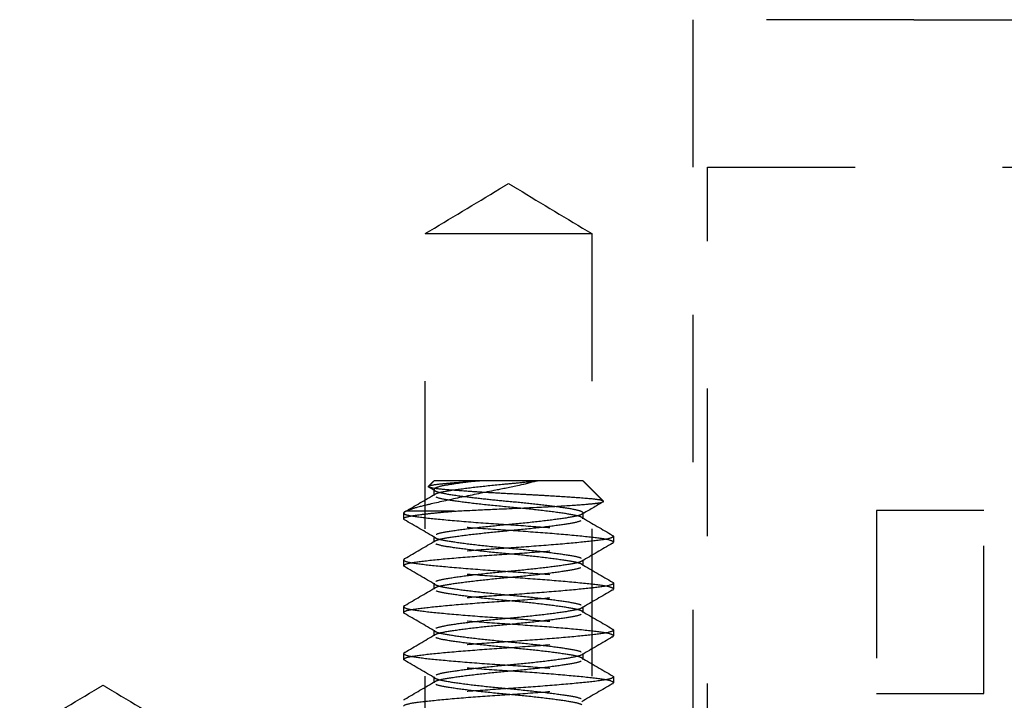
# Model space of a CAD drawing. Header units: millimetres. Extents: x -792 to 4548, y -647 to 5705.
# Tile 33 of 54: x 1877 to 1890, y -611 to -602. Entities that reach past the tile are written whole.
import ezdxf

# ---------------------------------------------------------------- set-up
doc = ezdxf.new("R2010")
doc.units = ezdxf.units.MM
doc.linetypes.add('Hidden', pattern=[4, 2, -2])
doc.layers.add('Make2D$Hidden$Curves', color=7, linetype='Hidden', true_color=0x8c8c8c)

msp = doc.modelspace()

# ---------------------------------------------------------------- linework, layer by layer
at = {"layer": 'Make2D$Hidden$Curves', "color": 253, "lineweight": -3, "true_color": 0xa0a0a0}
for points, weights in [([(1889.1, -601.835), (1886.1, -601.835), (1886.1, -601.835)], [1, 0.707106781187, 1]), ([(1882.47, -604.735), (1882.47, -604.735), (1883.6, -604.735)], [1, 0.707106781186, 1]), ([(1883.6, -604.735), (1884.73, -604.735), (1884.73, -604.735)], [1, 0.707106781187, 1]), ([(1883.208, -608.085), (1882.59, -608.085), (1882.59, -608.085)], [1, 0.833014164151, 1]), ([(1883.992, -608.085), (1883.6, -608.085), (1883.208, -608.085)], [1, 0.921732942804, 1]), ([(1884.61, -608.085), (1884.61, -608.085), (1883.992, -608.085)], [1, 0.833014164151, 1]), ([(1882.862, -608.497), (1882.351, -608.497), (1882.215, -608.497)], [1, 0.921997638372, 1])]:
    msp.add_rational_spline(points, weights, degree=2, dxfattribs=at)
for points, degree in [([(1886.1, -601.835), (1886.1, -607.285), (1886.1, -612.735)], 2), ([(1889.1, -601.835), (1899.75, -601.835), (1910.4, -601.835)], 2), ([(1886.3, -612.835), (1886.3, -608.335), (1886.3, -603.835)], 2), ([(1886.3, -603.835), (1891.55, -603.835), (1896.8, -603.835)], 2), ([(1882.47, -612.735), (1882.47, -608.735), (1882.47, -604.735)], 2), ([(1884.73, -604.735), (1884.73, -608.735), (1884.73, -612.735)], 2), ([(1882.518, -608.171), (1882.512, -608.168), (1882.511, -608.164), (1882.515, -608.16)], 3), ([(1882.515, -608.16), (1882.552, -608.122), (1882.59, -608.085)], 2), ([(1882.606, -608.222), (1882.577, -608.205), (1882.548, -608.188), (1882.518, -608.171)], 3), ([(1884.61, -608.085), (1884.748, -608.223), (1884.887, -608.362)], 2), ([(1882.193, -608.506), (1882.331, -608.426), (1882.468, -608.345), (1882.606, -608.265)], 3), ([(1882.59, -608.204), (1882.59, -608.21), (1882.595, -608.216), (1882.606, -608.222)], 3), ([(1882.59, -608.283), (1882.59, -608.243), (1882.59, -608.204)], 2), ([(1882.59, -608.283), (1882.59, -608.277), (1882.595, -608.271), (1882.606, -608.265)], 3), ([(1884.883, -608.371), (1884.786, -608.428), (1884.69, -608.484), (1884.594, -608.54)], 3), ([(1882.178, -608.601), (1882.178, -608.561), (1882.178, -608.521)], 2), ([(1882.215, -608.497), (1882.204, -608.501), (1882.195, -608.504), (1882.189, -608.508)], 3), ([(1884.61, -608.521), (1884.61, -608.528), (1884.605, -608.534), (1884.594, -608.54)], 3), ([(1884.61, -608.601), (1884.61, -608.594), (1884.605, -608.588), (1884.594, -608.582)], 3), ([(1884.594, -608.582), (1884.733, -608.663), (1884.872, -608.744), (1885.011, -608.825)], 3), ([(1884.61, -608.521), (1884.61, -608.561), (1884.61, -608.601)], 2), ([(1888.59, -608.49), (1888.59, -609.729), (1888.59, -610.968)], 2), ([(1890.048, -608.49), (1889.319, -608.49), (1888.59, -608.49)], 2), ([(1890.048, -610.968), (1890.048, -609.729), (1890.048, -608.49)], 2), ([(1882.189, -608.614), (1882.182, -608.61), (1882.178, -608.605), (1882.178, -608.601)], 3), ([(1882.606, -608.857), (1882.467, -608.776), (1882.328, -608.695), (1882.189, -608.614)], 3), ([(1882.59, -608.839), (1882.59, -608.845), (1882.595, -608.851), (1882.606, -608.857)], 3), ([(1882.59, -608.918), (1882.59, -608.878), (1882.59, -608.839)], 2), ([(1885.011, -608.825), (1885.019, -608.83), (1885.023, -608.834), (1885.023, -608.839)], 3), ([(1885.023, -608.839), (1885.023, -608.878), (1885.023, -608.918)], 2), ([(1882.193, -609.141), (1882.331, -609.061), (1882.468, -608.98), (1882.606, -608.9)], 3), ([(1882.59, -608.918), (1882.59, -608.912), (1882.595, -608.906), (1882.606, -608.9)], 3), ([(1885.007, -608.934), (1884.87, -609.014), (1884.732, -609.094), (1884.594, -609.175)], 3), ([(1885.011, -608.932), (1885.019, -608.927), (1885.023, -608.923), (1885.023, -608.918)], 3), ([(1882.189, -609.143), (1882.182, -609.147), (1882.178, -609.152), (1882.178, -609.156)], 3), ([(1882.178, -609.236), (1882.178, -609.196), (1882.178, -609.156)], 2), ([(1882.188, -609.249), (1882.181, -609.244), (1882.178, -609.24), (1882.178, -609.236)], 3), ([(1882.606, -609.492), (1882.467, -609.411), (1882.328, -609.33), (1882.189, -609.249)], 3), ([(1884.61, -609.156), (1884.61, -609.163), (1884.605, -609.169), (1884.594, -609.175)], 3), ([(1884.594, -609.217), (1884.733, -609.298), (1884.872, -609.379), (1885.011, -609.46)], 3), ([(1884.61, -609.156), (1884.61, -609.196), (1884.61, -609.236)], 2), ([(1882.59, -609.474), (1882.59, -609.48), (1882.595, -609.486), (1882.606, -609.492)], 3), ([(1882.59, -609.553), (1882.59, -609.513), (1882.59, -609.474)], 2), ([(1885.011, -609.46), (1885.019, -609.465), (1885.023, -609.469), (1885.023, -609.474)], 3), ([(1885.023, -609.474), (1885.023, -609.513), (1885.023, -609.553)], 2), ([(1882.193, -609.776), (1882.331, -609.696), (1882.468, -609.615), (1882.606, -609.535)], 3), ([(1885.008, -609.569), (1884.87, -609.649), (1884.732, -609.729), (1884.594, -609.81)], 3), ([(1882.189, -609.778), (1882.182, -609.782), (1882.178, -609.787), (1882.178, -609.791)], 3), ([(1882.178, -609.871), (1882.178, -609.831), (1882.178, -609.791)], 2), ([(1884.61, -609.791), (1884.61, -609.798), (1884.605, -609.804), (1884.594, -609.81)], 3), ([(1884.61, -609.791), (1884.61, -609.831), (1884.61, -609.871)], 2), ([(1882.606, -610.127), (1882.467, -610.046), (1882.328, -609.965), (1882.189, -609.884)], 3), ([(1884.594, -609.852), (1884.733, -609.933), (1884.872, -610.014), (1885.011, -610.095)], 3), ([(1882.193, -610.411), (1882.331, -610.331), (1882.468, -610.25), (1882.606, -610.17)], 3), ([(1882.59, -610.109), (1882.59, -610.115), (1882.595, -610.121), (1882.606, -610.127)], 3), ([(1882.59, -610.188), (1882.59, -610.148), (1882.59, -610.109)], 2), ([(1885.011, -610.095), (1885.019, -610.1), (1885.023, -610.104), (1885.023, -610.109)], 3), ([(1885.023, -610.109), (1885.023, -610.148), (1885.023, -610.188)], 2), ([(1885.008, -610.203), (1884.87, -610.284), (1884.732, -610.364), (1884.594, -610.445)], 3), ([(1882.189, -610.413), (1882.182, -610.417), (1882.178, -610.422), (1882.178, -610.426)], 3), ([(1882.178, -610.506), (1882.178, -610.466), (1882.178, -610.426)], 2), ([(1884.61, -610.426), (1884.61, -610.433), (1884.605, -610.439), (1884.594, -610.445)], 3), ([(1884.61, -610.426), (1884.61, -610.466), (1884.61, -610.506)], 2), ([(1882.606, -610.762), (1882.467, -610.681), (1882.328, -610.6), (1882.189, -610.519)], 3), ([(1884.594, -610.487), (1884.733, -610.568), (1884.872, -610.649), (1885.011, -610.73)], 3), ([(1882.193, -611.046), (1882.331, -610.966), (1882.468, -610.885), (1882.606, -610.805)], 3), ([(1882.59, -610.823), (1882.59, -610.783), (1882.59, -610.744)], 2), ([(1885.007, -610.839), (1884.869, -610.919), (1884.732, -610.999), (1884.594, -611.08)], 3), ([(1885.011, -610.73), (1885.019, -610.735), (1885.023, -610.739), (1885.023, -610.744)], 3), ([(1885.011, -610.837), (1885.019, -610.832), (1885.023, -610.828), (1885.023, -610.823)], 3), ([(1885.023, -610.744), (1885.023, -610.783), (1885.023, -610.823)], 2), ([(1888.59, -610.968), (1889.319, -610.968), (1890.048, -610.968)], 2), ([(1882.189, -611.048), (1882.182, -611.052), (1882.178, -611.057), (1882.178, -611.061)], 3)]:
    msp.add_open_spline(points, degree=degree, dxfattribs=at)
for points, knots in [([(1882.47, -604.735), (1882.807, -604.532), (1883.143, -604.33), (1883.48, -604.128), (1883.52, -604.104), (1883.56, -604.08), (1883.6, -604.056)], [0.364857, 0.364857, 0.364857, 0.364857, 1.543211, 1.543211, 1.543211, 1.683503, 1.683503, 1.683503, 1.683503]), ([(1883.6, -604.056), (1883.64, -604.08), (1883.68, -604.104), (1883.72, -604.128), (1884.057, -604.33), (1884.394, -604.532), (1884.73, -604.735)], [-0.140292, -0.140292, -0.140292, -0.140292, 0, 0, 0, 1.178354, 1.178354, 1.178354, 1.178354]), ([(1883.992, -608.085), (1883.916, -608.107), (1883.832, -608.129), (1883.626, -608.175), (1883.516, -608.195), (1883.271, -608.244), (1883.114, -608.277), (1882.813, -608.34), (1882.672, -608.371), (1882.514, -608.408), (1882.438, -608.425), (1882.301, -608.464), (1882.253, -608.481), (1882.215, -608.497)], [0, 0, 0, 0, 0.265908, 0.265908, 0.611519, 0.611519, 1.232255, 1.232255, 1.87176, 1.87176, 2.07031, 2.07031, 2.20581, 2.20581, 2.20581, 2.20581]), ([(1882.515, -608.16), (1882.517, -608.158), (1882.522, -608.155), (1882.555, -608.144), (1882.608, -608.135), (1882.706, -608.125), (1882.74, -608.122), (1882.847, -608.112), (1882.913, -608.107), (1883.054, -608.096), (1883.129, -608.09), (1883.208, -608.085)], [-0.7715148, -0.7715148, -0.7715148, -0.7715148, -0.6677325, -0.6677325, -0.3253364, -0.3253364, -0.2268617, -0.2268617, -0.1120888, -0.1120888, 0, 0, 0, 0]), ([(1883.6, -608.261), (1883.495, -608.256), (1883.392, -608.25), (1883.196, -608.239), (1883.104, -608.233), (1882.894, -608.218), (1882.787, -608.21), (1882.647, -608.196), (1882.572, -608.188), (1882.528, -608.175), (1882.522, -608.173), (1882.518, -608.171)], [-3.038338, -3.038338, -3.038338, -3.038338, -2.570828, -2.570828, -2.117974, -2.117974, -1.450144, -1.450144, -1.004287, -1.004287, -0.916582, -0.916582, -0.916582, -0.916582]), ([(1883.208, -608.085), (1883.114, -608.095), (1883.025, -608.106), (1882.87, -608.127), (1882.804, -608.137), (1882.681, -608.159), (1882.633, -608.171), (1882.596, -608.19), (1882.59, -608.197), (1882.59, -608.204)], [-2.798809, -2.798809, -2.798809, -2.798809, -2.487092, -2.487092, -2.183862, -2.183862, -1.796002, -1.796002, -1.602581, -1.602581, -1.602581, -1.602581]), ([(1882.606, -608.265), (1882.616, -608.259), (1882.63, -608.253), (1882.693, -608.235), (1882.76, -608.223), (1882.936, -608.197), (1883.045, -608.183), (1883.283, -608.155), (1883.41, -608.142), (1883.615, -608.123), (1883.691, -608.116), (1883.843, -608.101), (1883.919, -608.093), (1883.992, -608.085)], [-1.828376, -1.828376, -1.828376, -1.828376, -1.657913, -1.657913, -1.26541, -1.26541, -0.858464, -0.858464, -0.466785, -0.466785, -0.237662, -0.237662, 0, 0, 0, 0]), ([(1884.594, -608.582), (1884.583, -608.576), (1884.567, -608.569), (1884.499, -608.551), (1884.43, -608.539), (1884.25, -608.513), (1884.14, -608.499), (1883.9, -608.471), (1883.773, -608.458), (1883.51, -608.433), (1883.375, -608.421), (1883.124, -608.393), (1883.01, -608.379), (1882.819, -608.352), (1882.742, -608.341), (1882.63, -608.316), (1882.597, -608.302), (1882.591, -608.286), (1882.59, -608.285), (1882.59, -608.283)], [-5.036853, -5.036853, -5.036853, -5.036853, -4.848957, -4.848957, -4.454691, -4.454691, -4.047981, -4.047981, -3.656545, -3.656545, -3.248964, -3.248964, -2.848321, -2.848321, -2.460631, -2.460631, -2.054439, -2.054439, -2.009083, -2.009083, -2.009083, -2.009083]), ([(1882.606, -608.222), (1882.608, -608.223), (1882.609, -608.224), (1882.637, -608.238), (1882.687, -608.25), (1882.832, -608.275), (1882.928, -608.289), (1883.123, -608.313), (1883.215, -608.324), (1883.406, -608.344), (1883.503, -608.354), (1883.6, -608.363)], [-1.422234, -1.422234, -1.422234, -1.422234, -1.394084, -1.394084, -1.006427, -1.006427, -0.600246, -0.600246, -0.294847, -0.294847, 0, 0, 0, 0]), ([(1884.887, -608.362), (1884.879, -608.354), (1884.847, -608.346), (1884.741, -608.332), (1884.658, -608.325), (1884.411, -608.307), (1884.284, -608.299), (1884.062, -608.285), (1883.975, -608.281), (1883.792, -608.271), (1883.696, -608.266), (1883.6, -608.261)], [0, 0, 0, 0, 0.564911, 0.564911, 1.076768, 1.076768, 1.47181, 1.47181, 1.707557, 1.707557, 1.956876, 1.956876, 1.956876, 1.956876]), ([(1882.862, -608.497), (1883, -608.49), (1883.15, -608.482), (1883.429, -608.469), (1883.623, -608.462), (1884.028, -608.443), (1884.194, -608.434), (1884.476, -608.417), (1884.592, -608.408), (1884.723, -608.397), (1884.766, -608.393), (1884.846, -608.383), (1884.873, -608.377), (1884.884, -608.371)], [0, 0, 0, 0, 0.785232, 0.785232, 1.410231, 1.410231, 1.890551, 1.890551, 2.336159, 2.336159, 2.536873, 2.536873, 2.772028, 2.772028, 2.772028, 2.772028]), ([(1883.6, -608.363), (1883.715, -608.373), (1883.83, -608.384), (1884.05, -608.409), (1884.154, -608.421), (1884.349, -608.447), (1884.435, -608.46), (1884.556, -608.485), (1884.593, -608.498), (1884.609, -608.515), (1884.61, -608.518), (1884.61, -608.521)], [-1.602932, -1.602932, -1.602932, -1.602932, -1.255454, -1.255454, -0.896632, -0.896632, -0.489157, -0.489157, -0.097589, -0.097589, 0, 0, 0, 0]), ([(1884.884, -608.371), (1884.887, -608.369), (1884.889, -608.367), (1884.889, -608.364), (1884.888, -608.363), (1884.887, -608.362)], [2.7720277, 2.7720277, 2.7720277, 2.7720277, 2.8454059, 2.8454059, 2.8899055, 2.8899055, 2.8899055, 2.8899055]), ([(1882.178, -608.601), (1882.178, -608.593), (1882.189, -608.585), (1882.251, -608.565), (1882.324, -608.553), (1882.481, -608.534), (1882.546, -608.527), (1882.693, -608.512), (1882.774, -608.505), (1882.862, -608.497)], [-1.468284, -1.468284, -1.468284, -1.468284, -1.153396, -1.153396, -0.610049, -0.610049, -0.308942, -0.308942, 0, 0, 0, 0]), ([(1882.189, -608.508), (1882.182, -608.512), (1882.179, -608.516), (1882.178, -608.52), (1882.178, -608.521), (1882.178, -608.521)], [-4.6870331, -4.6870331, -4.6870331, -4.6870331, -4.5251576, -4.5251576, -4.5051797, -4.5051797, -4.5051797, -4.5051797]), ([(1882.178, -608.521), (1882.178, -608.528), (1882.187, -608.536), (1882.244, -608.556), (1882.318, -608.568), (1882.526, -608.593), (1882.656, -608.606), (1882.965, -608.634), (1883.142, -608.648), (1883.506, -608.674), (1883.69, -608.686), (1884.05, -608.711), (1884.222, -608.725), (1884.535, -608.753), (1884.671, -608.766), (1884.878, -608.791), (1884.95, -608.803), (1884.998, -608.819), (1885.006, -608.822), (1885.011, -608.825)], [-4.50518, -4.50518, -4.50518, -4.50518, -4.215834, -4.215834, -3.650226, -3.650226, -3.100635, -3.100635, -2.529489, -2.529489, -1.980249, -1.980249, -1.42416, -1.42416, -0.854862, -0.854862, -0.311381, -0.311381, -0.182477, -0.182477, -0.182477, -0.182477]), ([(1884.594, -608.54), (1884.587, -608.544), (1884.577, -608.549), (1884.526, -608.566), (1884.463, -608.577), (1884.297, -608.603), (1884.195, -608.616), (1883.962, -608.644), (1883.832, -608.658), (1883.571, -608.683), (1883.442, -608.695), (1883.191, -608.721), (1883.072, -608.735), (1882.864, -608.763), (1882.777, -608.776), (1882.651, -608.8), (1882.612, -608.813), (1882.592, -608.831), (1882.59, -608.835), (1882.59, -608.839)], [-6.235583, -6.235583, -6.235583, -6.235583, -6.107727, -6.107727, -5.714609, -5.714609, -5.319241, -5.319241, -4.913537, -4.913537, -4.52615, -4.52615, -4.126555, -4.126555, -3.720983, -3.720983, -3.33047, -3.33047, -3.212284, -3.212284, -3.212284, -3.212284]), ([(1885.023, -608.918), (1885.023, -608.91), (1885.008, -608.901), (1884.937, -608.88), (1884.86, -608.868), (1884.645, -608.843), (1884.505, -608.829), (1884.187, -608.801), (1884.013, -608.788), (1883.651, -608.762), (1883.467, -608.751), (1883.104, -608.725), (1882.93, -608.711), (1882.628, -608.683), (1882.501, -608.67), (1882.301, -608.645), (1882.231, -608.633), (1882.195, -608.617), (1882.192, -608.616), (1882.189, -608.614)], [-5.97494, -5.97494, -5.97494, -5.97494, -5.624436, -5.624436, -5.080385, -5.080385, -4.510835, -4.510835, -3.956073, -3.956073, -3.403964, -3.403964, -2.834325, -2.834325, -2.286124, -2.286124, -1.715233, -1.715233, -1.650588, -1.650588, -1.650588, -1.650588]), ([(1882.606, -608.9), (1882.618, -608.893), (1882.637, -608.886), (1882.711, -608.866), (1882.782, -608.855), (1882.966, -608.828), (1883.078, -608.814), (1883.319, -608.787), (1883.447, -608.774), (1883.71, -608.749), (1883.844, -608.736), (1884.092, -608.709), (1884.205, -608.695), (1884.393, -608.668), (1884.467, -608.657), (1884.576, -608.631), (1884.606, -608.618), (1884.61, -608.603), (1884.61, -608.602), (1884.61, -608.601)], [-3.023147, -3.023147, -3.023147, -3.023147, -2.815556, -2.815556, -2.420032, -2.420032, -2.014617, -2.014617, -1.624448, -1.624448, -1.219197, -1.219197, -0.819967, -0.819967, -0.432869, -0.432869, -0.027489, -0.027489, 0, 0, 0, 0]), ([(1885.023, -608.839), (1885.023, -608.845), (1885.015, -608.851), (1884.968, -608.871), (1884.898, -608.884), (1884.697, -608.908), (1884.57, -608.921), (1884.268, -608.949), (1884.093, -608.963), (1883.73, -608.989), (1883.546, -609.001), (1883.184, -609.026), (1883.01, -609.04), (1882.693, -609.068), (1882.553, -609.081), (1882.339, -609.106), (1882.262, -609.118), (1882.206, -609.135), (1882.196, -609.139), (1882.189, -609.143)], [-9.013786, -9.013786, -9.013786, -9.013786, -8.763242, -8.763242, -8.193135, -8.193135, -7.645109, -7.645109, -7.075647, -7.075647, -6.524102, -6.524102, -5.969524, -5.969524, -5.400302, -5.400302, -4.856613, -4.856613, -4.692121, -4.692121, -4.692121, -4.692121]), ([(1882.606, -608.857), (1882.612, -608.861), (1882.62, -608.865), (1882.666, -608.881), (1882.727, -608.893), (1882.889, -608.918), (1882.989, -608.932), (1883.22, -608.96), (1883.351, -608.974), (1883.614, -608.999), (1883.743, -609.011), (1883.994, -609.037), (1884.114, -609.051), (1884.325, -609.079), (1884.413, -609.092), (1884.543, -609.116), (1884.584, -609.129), (1884.607, -609.147), (1884.61, -609.152), (1884.61, -609.156)], [-3.031368, -3.031368, -3.031368, -3.031368, -2.924699, -2.924699, -2.529013, -2.529013, -2.133473, -2.133473, -1.72255, -1.72255, -1.333887, -1.333887, -0.933849, -0.933849, -0.527209, -0.527209, -0.136089, -0.136089, 0, 0, 0, 0]), ([(1882.178, -609.236), (1882.178, -609.226), (1882.195, -609.217), (1882.276, -609.195), (1882.357, -609.183), (1882.581, -609.158), (1882.725, -609.144), (1883.049, -609.116), (1883.224, -609.103), (1883.589, -609.077), (1883.774, -609.066), (1884.135, -609.039), (1884.306, -609.025), (1884.601, -608.998), (1884.724, -608.985), (1884.915, -608.961), (1884.98, -608.948), (1885.009, -608.933), (1885.01, -608.932), (1885.011, -608.932)], [-4.509957, -4.509957, -4.509957, -4.509957, -4.125443, -4.125443, -3.580129, -3.580129, -3.004482, -3.004482, -2.450748, -2.450748, -1.894836, -1.894836, -1.326425, -1.326425, -0.779356, -0.779356, -0.210274, -0.210274, -0.182231, -0.182231, -0.182231, -0.182231]), ([(1884.594, -609.217), (1884.581, -609.209), (1884.56, -609.202), (1884.481, -609.182), (1884.407, -609.171), (1884.22, -609.144), (1884.107, -609.13), (1883.864, -609.102), (1883.737, -609.089), (1883.474, -609.065), (1883.341, -609.052), (1883.094, -609.024), (1882.983, -609.01), (1882.797, -608.984), (1882.724, -608.973), (1882.619, -608.947), (1882.591, -608.933), (1882.59, -608.919)], [-6.236287, -6.236287, -6.236287, -6.236287, -6.011208, -6.011208, -5.612714, -5.612714, -5.206614, -5.206614, -4.815805, -4.815805, -4.409449, -4.409449, -4.009747, -4.009747, -3.621326, -3.621326, -3.210756, -3.210756, -3.210756, -3.210756]), ([(1882.178, -609.156), (1882.178, -609.162), (1882.183, -609.167), (1882.222, -609.186), (1882.287, -609.199), (1882.479, -609.223), (1882.602, -609.236), (1882.897, -609.263), (1883.069, -609.277), (1883.43, -609.304), (1883.615, -609.316), (1883.979, -609.341), (1884.154, -609.354), (1884.478, -609.382), (1884.622, -609.396), (1884.845, -609.422), (1884.925, -609.433), (1884.99, -609.451), (1885.003, -609.456), (1885.011, -609.46)], [-4.509623, -4.509623, -4.509623, -4.509623, -4.295915, -4.295915, -3.726838, -3.726838, -3.179672, -3.179672, -2.611157, -2.611157, -2.055611, -2.055611, -1.501792, -1.501792, -0.926048, -0.926048, -0.380885, -0.380885, -0.182774, -0.182774, -0.182774, -0.182774]), ([(1885.023, -609.553), (1885.023, -609.543), (1885.002, -609.533), (1884.91, -609.51), (1884.825, -609.499), (1884.593, -609.473), (1884.446, -609.459), (1884.118, -609.431), (1883.942, -609.418), (1883.576, -609.392), (1883.39, -609.381), (1883.031, -609.354), (1882.862, -609.34), (1882.574, -609.313), (1882.455, -609.3), (1882.273, -609.276), (1882.213, -609.263), (1882.189, -609.249)], [-9.014057, -9.014057, -9.014057, -9.014057, -8.594425, -8.594425, -8.048801, -8.048801, -7.475677, -7.475677, -6.924292, -6.924292, -6.365938, -6.365938, -5.800122, -5.800122, -5.25497, -5.25497, -4.692342, -4.692342, -4.692342, -4.692342]), ([(1884.594, -609.175), (1884.589, -609.178), (1884.583, -609.181), (1884.541, -609.197), (1884.482, -609.209), (1884.324, -609.234), (1884.225, -609.248), (1883.996, -609.275), (1883.866, -609.29), (1883.604, -609.315), (1883.475, -609.326), (1883.222, -609.353), (1883.102, -609.367), (1882.889, -609.394), (1882.798, -609.408), (1882.665, -609.432), (1882.621, -609.445), (1882.594, -609.463), (1882.59, -609.468), (1882.59, -609.474)], [-6.234731, -6.234731, -6.234731, -6.234731, -6.146078, -6.146078, -5.748316, -5.748316, -5.352876, -5.352876, -4.942056, -4.942056, -4.552331, -4.552331, -4.152309, -4.152309, -3.745758, -3.745758, -3.356839, -3.356839, -3.20276, -3.20276, -3.20276, -3.20276]), ([(1882.606, -609.535), (1882.62, -609.526), (1882.643, -609.518), (1882.728, -609.498), (1882.805, -609.486), (1882.996, -609.459), (1883.11, -609.445), (1883.354, -609.418), (1883.482, -609.405), (1883.745, -609.381), (1883.877, -609.368), (1884.122, -609.34), (1884.232, -609.326), (1884.414, -609.3), (1884.485, -609.288), (1884.584, -609.263), (1884.61, -609.25), (1884.61, -609.236)], [-3.032501, -3.032501, -3.032501, -3.032501, -2.790485, -2.790485, -2.391628, -2.391628, -1.987834, -1.987834, -1.59852, -1.59852, -1.191505, -1.191505, -0.791098, -0.791098, -0.40089, -0.40089, 0, 0, 0, 0]), ([(1884.61, -609.236), (1884.61, -609.235), (1884.61, -609.235), (1884.609, -609.229), (1884.604, -609.223), (1884.594, -609.217)], [-6.4174921, -6.4174921, -6.4174921, -6.4174921, -6.40717, -6.40717, -6.2362867, -6.2362867, -6.2362867, -6.2362867]), ([(1885.023, -609.474), (1885.023, -609.478), (1885.019, -609.483), (1884.988, -609.501), (1884.927, -609.514), (1884.743, -609.538), (1884.624, -609.551), (1884.335, -609.578), (1884.166, -609.592), (1883.807, -609.619), (1883.62, -609.631), (1883.254, -609.656), (1883.078, -609.669), (1882.751, -609.697), (1882.604, -609.711), (1882.373, -609.737), (1882.289, -609.748), (1882.215, -609.767), (1882.199, -609.772), (1882.189, -609.778)], [-9.014328, -9.014328, -9.014328, -9.014328, -8.834712, -8.834712, -8.264577, -8.264577, -7.718564, -7.718564, -7.151854, -7.151854, -6.593167, -6.593167, -6.040932, -6.040932, -5.466915, -5.466915, -4.920748, -4.920748, -4.687016, -4.687016, -4.687016, -4.687016]), ([(1882.606, -609.492), (1882.61, -609.495), (1882.615, -609.497), (1882.652, -609.513), (1882.709, -609.525), (1882.864, -609.55), (1882.961, -609.563), (1883.187, -609.591), (1883.316, -609.605), (1883.577, -609.631), (1883.707, -609.642), (1883.961, -609.668), (1884.082, -609.682), (1884.298, -609.71), (1884.39, -609.723), (1884.528, -609.748), (1884.574, -609.76), (1884.605, -609.779), (1884.61, -609.785), (1884.61, -609.791)], [-3.022328, -3.022328, -3.022328, -3.022328, -2.953456, -2.953456, -2.555249, -2.555249, -2.161831, -2.161831, -1.753109, -1.753109, -1.363982, -1.363982, -0.965927, -0.965927, -0.560547, -0.560547, -0.173232, -0.173232, 0, 0, 0, 0]), ([(1882.178, -609.871), (1882.178, -609.859), (1882.202, -609.848), (1882.306, -609.825), (1882.395, -609.814), (1882.635, -609.788), (1882.785, -609.773), (1883.116, -609.746), (1883.293, -609.733), (1883.661, -609.708), (1883.848, -609.696), (1884.205, -609.668), (1884.371, -609.654), (1884.653, -609.627), (1884.768, -609.615), (1884.935, -609.592), (1884.989, -609.579), (1885.011, -609.567)], [-4.508186, -4.508186, -4.508186, -4.508186, -4.051511, -4.051511, -3.503439, -3.503439, -2.931178, -2.931178, -2.380553, -2.380553, -1.817493, -1.817493, -1.252683, -1.252683, -0.708208, -0.708208, -0.182348, -0.182348, -0.182348, -0.182348]), ([(1882.59, -609.553), (1882.59, -609.552), (1882.59, -609.551), (1882.592, -609.545), (1882.597, -609.54), (1882.606, -609.535)], [-3.2129866, -3.2129866, -3.2129866, -3.2129866, -3.1843158, -3.1843158, -3.032501, -3.032501, -3.032501, -3.032501]), ([(1884.594, -609.852), (1884.579, -609.843), (1884.553, -609.835), (1884.462, -609.814), (1884.383, -609.802), (1884.188, -609.775), (1884.073, -609.76), (1883.827, -609.733), (1883.699, -609.721), (1883.437, -609.697), (1883.304, -609.683), (1883.062, -609.656), (1882.954, -609.642), (1882.776, -609.615), (1882.706, -609.604), (1882.614, -609.579), (1882.59, -609.566), (1882.59, -609.553)], [-6.237232, -6.237232, -6.237232, -6.237232, -5.977448, -5.977448, -5.577362, -5.577362, -5.175267, -5.175267, -4.787502, -4.787502, -4.381616, -4.381616, -3.983137, -3.983137, -3.593467, -3.593467, -3.212987, -3.212987, -3.212987, -3.212987]), ([(1885.011, -609.567), (1885.013, -609.566), (1885.015, -609.564), (1885.02, -609.56), (1885.023, -609.557), (1885.023, -609.553)], [-0.1823481, -0.1823481, -0.1823481, -0.1823481, -0.1384752, -0.1384752, 0, 0, 0, 0]), ([(1882.178, -609.791), (1882.178, -609.795), (1882.18, -609.798), (1882.203, -609.816), (1882.259, -609.829), (1882.435, -609.853), (1882.55, -609.866), (1882.833, -609.893), (1882.999, -609.907), (1883.356, -609.934), (1883.543, -609.946), (1883.911, -609.971), (1884.088, -609.984), (1884.419, -610.012), (1884.569, -610.026), (1884.807, -610.052), (1884.896, -610.063), (1884.98, -610.082), (1885, -610.089), (1885.011, -610.095)], [-4.504324, -4.504324, -4.504324, -4.504324, -4.362072, -4.362072, -3.792812, -3.792812, -3.248706, -3.248706, -2.684221, -2.684221, -2.1221, -2.1221, -1.571816, -1.571816, -0.999903, -0.999903, -0.452524, -0.452524, -0.182471, -0.182471, -0.182471, -0.182471]), ([(1882.189, -609.884), (1882.186, -609.882), (1882.183, -609.88), (1882.179, -609.876), (1882.178, -609.873), (1882.178, -609.871)], [-4.6903375, -4.6903375, -4.6903375, -4.6903375, -4.6086103, -4.6086103, -4.508186, -4.508186, -4.508186, -4.508186]), ([(1885.023, -610.188), (1885.023, -610.176), (1884.995, -610.164), (1884.878, -610.14), (1884.784, -610.129), (1884.538, -610.102), (1884.385, -610.088), (1884.05, -610.061), (1883.872, -610.048), (1883.503, -610.023), (1883.314, -610.01), (1882.96, -609.983), (1882.797, -609.969), (1882.522, -609.942), (1882.411, -609.93), (1882.257, -609.908), (1882.21, -609.896), (1882.189, -609.884)], [-9.014818, -9.014818, -9.014818, -9.014818, -8.522404, -8.522404, -7.972101, -7.972101, -7.401402, -7.401402, -6.852218, -6.852218, -6.284682, -6.284682, -5.721623, -5.721623, -5.177997, -5.177997, -4.690338, -4.690338, -4.690338, -4.690338]), ([(1884.594, -609.81), (1884.592, -609.812), (1884.588, -609.813), (1884.555, -609.828), (1884.501, -609.84), (1884.349, -609.865), (1884.254, -609.879), (1884.03, -609.907), (1883.903, -609.921), (1883.643, -609.947), (1883.512, -609.958), (1883.257, -609.984), (1883.136, -609.998), (1882.917, -610.025), (1882.822, -610.039), (1882.681, -610.064), (1882.633, -610.076), (1882.596, -610.095), (1882.59, -610.102), (1882.59, -610.109)], [-6.235083, -6.235083, -6.235083, -6.235083, -6.186424, -6.186424, -5.785464, -5.785464, -5.392043, -5.392043, -4.983311, -4.983311, -4.59256, -4.59256, -4.194423, -4.194423, -3.788116, -3.788116, -3.400226, -3.400226, -3.206686, -3.206686, -3.206686, -3.206686]), ([(1882.606, -610.17), (1882.622, -610.16), (1882.65, -610.151), (1882.748, -610.13), (1882.83, -610.117), (1883.029, -610.09), (1883.145, -610.076), (1883.392, -610.049), (1883.521, -610.037), (1883.783, -610.012), (1883.914, -609.999), (1884.154, -609.971), (1884.261, -609.957), (1884.436, -609.931), (1884.503, -609.92), (1884.589, -609.896), (1884.61, -609.883), (1884.61, -609.871)], [-3.028492, -3.028492, -3.028492, -3.028492, -2.749849, -2.749849, -2.346702, -2.346702, -1.944682, -1.944682, -1.556685, -1.556685, -1.150246, -1.150246, -0.752053, -0.752053, -0.361102, -0.361102, 0, 0, 0, 0]), ([(1884.61, -609.871), (1884.61, -609.869), (1884.61, -609.867), (1884.607, -609.861), (1884.602, -609.857), (1884.594, -609.852)], [-6.4173062, -6.4173062, -6.4173062, -6.4173062, -6.369764, -6.369764, -6.237232, -6.237232, -6.237232, -6.237232]), ([(1885.023, -610.109), (1885.023, -610.111), (1885.021, -610.114), (1885.005, -610.131), (1884.954, -610.144), (1884.787, -610.169), (1884.676, -610.181), (1884.4, -610.207), (1884.237, -610.221), (1883.882, -610.249), (1883.694, -610.261), (1883.324, -610.286), (1883.147, -610.299), (1882.812, -610.327), (1882.66, -610.341), (1882.414, -610.367), (1882.32, -610.378), (1882.226, -610.398), (1882.202, -610.405), (1882.189, -610.413)], [-9.015329, -9.015329, -9.015329, -9.015329, -8.911002, -8.911002, -8.341571, -8.341571, -7.797874, -7.797874, -7.234625, -7.234625, -6.667557, -6.667557, -6.118218, -6.118218, -5.547352, -5.547352, -4.997288, -4.997288, -4.691017, -4.691017, -4.691017, -4.691017]), ([(1882.59, -610.188), (1882.59, -610.186), (1882.591, -610.184), (1882.595, -610.177), (1882.599, -610.173), (1882.606, -610.17)], [-3.2089152, -3.2089152, -3.2089152, -3.2089152, -3.142265, -3.142265, -3.0284922, -3.0284922, -3.0284922, -3.0284922]), ([(1884.594, -610.487), (1884.577, -610.477), (1884.546, -610.467), (1884.442, -610.445), (1884.358, -610.433), (1884.155, -610.405), (1884.038, -610.391), (1883.789, -610.365), (1883.66, -610.353), (1883.398, -610.328), (1883.267, -610.314), (1883.03, -610.287), (1882.925, -610.273), (1882.754, -610.247), (1882.688, -610.236), (1882.609, -610.212), (1882.59, -610.2), (1882.59, -610.188)], [-6.236223, -6.236223, -6.236223, -6.236223, -5.939687, -5.939687, -5.534092, -5.534092, -5.132882, -5.132882, -4.745161, -4.745161, -4.338896, -4.338896, -3.941688, -3.941688, -3.549966, -3.549966, -3.208915, -3.208915, -3.208915, -3.208915]), ([(1882.606, -610.127), (1882.608, -610.128), (1882.609, -610.129), (1882.638, -610.144), (1882.691, -610.156), (1882.839, -610.181), (1882.933, -610.194), (1883.15, -610.222), (1883.272, -610.235), (1883.528, -610.261), (1883.659, -610.273), (1883.918, -610.299), (1884.045, -610.313), (1884.265, -610.34), (1884.359, -610.354), (1884.508, -610.379), (1884.561, -610.391), (1884.603, -610.412), (1884.61, -610.419), (1884.61, -610.426)], [-3.026324, -3.026324, -3.026324, -3.026324, -2.998279, -2.998279, -2.59549, -2.59549, -2.203163, -2.203163, -1.805915, -1.805915, -1.414618, -1.414618, -1.006857, -1.006857, -0.614381, -0.614381, -0.211953, -0.211953, 0, 0, 0, 0]), ([(1885.011, -610.202), (1885.016, -610.199), (1885.019, -610.196), (1885.022, -610.191), (1885.023, -610.19), (1885.023, -610.188)], [-0.1820288, -0.1820288, -0.1820288, -0.1820288, -0.0632401, -0.0632401, 0, 0, 0, 0]), ([(1882.178, -610.506), (1882.178, -610.493), (1882.21, -610.48), (1882.338, -610.455), (1882.436, -610.444), (1882.69, -610.417), (1882.845, -610.403), (1883.183, -610.376), (1883.361, -610.363), (1883.733, -610.338), (1883.922, -610.325), (1884.274, -610.298), (1884.434, -610.284), (1884.702, -610.257), (1884.809, -610.245), (1884.95, -610.223), (1884.992, -610.213), (1885.011, -610.202)], [-4.50517, -4.50517, -4.50517, -4.50517, -3.979129, -3.979129, -3.426251, -3.426251, -2.857031, -2.857031, -2.30922, -2.30922, -1.736944, -1.736944, -1.175598, -1.175598, -0.632295, -0.632295, -0.182029, -0.182029, -0.182029, -0.182029]), ([(1882.178, -610.426), (1882.178, -610.428), (1882.178, -610.43), (1882.188, -610.445), (1882.234, -610.459), (1882.393, -610.484), (1882.5, -610.496), (1882.769, -610.522), (1882.929, -610.536), (1883.282, -610.564), (1883.471, -610.576), (1883.842, -610.601), (1884.021, -610.614), (1884.358, -610.641), (1884.513, -610.656), (1884.766, -610.682), (1884.864, -610.693), (1884.969, -610.714), (1884.997, -610.722), (1885.011, -610.73)], [-4.508466, -4.508466, -4.508466, -4.508466, -4.441436, -4.441436, -3.87195, -3.87195, -3.328256, -3.328256, -2.766345, -2.766345, -2.194161, -2.194161, -1.645831, -1.645831, -1.076066, -1.076066, -0.523076, -0.523076, -0.182569, -0.182569, -0.182569, -0.182569]), ([(1884.594, -610.445), (1884.594, -610.445), (1884.593, -610.446), (1884.569, -610.459), (1884.521, -610.471), (1884.38, -610.496), (1884.286, -610.509), (1884.068, -610.537), (1883.946, -610.551), (1883.691, -610.577), (1883.561, -610.588), (1883.3, -610.614), (1883.173, -610.628), (1882.949, -610.656), (1882.854, -610.669), (1882.701, -610.694), (1882.646, -610.706), (1882.599, -610.728), (1882.59, -610.736), (1882.59, -610.744)], [-6.235764, -6.235764, -6.235764, -6.235764, -6.22592, -6.22592, -5.83858, -5.83858, -5.43289, -5.43289, -5.035217, -5.035217, -4.6452, -4.6452, -4.236931, -4.236931, -3.843956, -3.843956, -3.443936, -3.443936, -3.211421, -3.211421, -3.211421, -3.211421]), ([(1882.189, -610.519), (1882.183, -610.515), (1882.179, -610.512), (1882.178, -610.507), (1882.178, -610.506), (1882.178, -610.506)], [-4.6874093, -4.6874093, -4.6874093, -4.6874093, -4.5335226, -4.5335226, -4.5051697, -4.5051697, -4.5051697, -4.5051697]), ([(1885.022, -610.822), (1885.021, -610.809), (1884.984, -610.795), (1884.843, -610.77), (1884.74, -610.758), (1884.477, -610.732), (1884.32, -610.718), (1883.979, -610.69), (1883.8, -610.677), (1883.43, -610.653), (1883.243, -610.64), (1882.895, -610.613), (1882.738, -610.599), (1882.476, -610.572), (1882.372, -610.561), (1882.244, -610.539), (1882.207, -610.529), (1882.189, -610.519)], [-9.00389, -9.00389, -9.00389, -9.00389, -8.450102, -8.450102, -7.892791, -7.892791, -7.324375, -7.324375, -6.777289, -6.777289, -6.207883, -6.207883, -5.647334, -5.647334, -5.103094, -5.103094, -4.687409, -4.687409, -4.687409, -4.687409]), ([(1882.606, -610.805), (1882.624, -610.794), (1882.658, -610.784), (1882.769, -610.761), (1882.855, -610.749), (1883.062, -610.721), (1883.18, -610.707), (1883.43, -610.68), (1883.558, -610.669), (1883.82, -610.644), (1883.95, -610.63), (1884.185, -610.602), (1884.288, -610.588), (1884.457, -610.563), (1884.52, -610.551), (1884.593, -610.528), (1884.61, -610.517), (1884.61, -610.506)], [-3.024799, -3.024799, -3.024799, -3.024799, -2.711476, -2.711476, -2.303592, -2.303592, -1.903364, -1.903364, -1.515913, -1.515913, -1.110001, -1.110001, -0.713916, -0.713916, -0.321428, -0.321428, 0, 0, 0, 0]), ([(1884.61, -610.506), (1884.61, -610.503), (1884.609, -610.5), (1884.604, -610.494), (1884.6, -610.49), (1884.594, -610.487)], [-6.4166864, -6.4166864, -6.4166864, -6.4166864, -6.3315082, -6.3315082, -6.2362231, -6.2362231, -6.2362231, -6.2362231]), ([(1876.97, -611.535), (1877.307, -611.332), (1877.643, -611.13), (1877.98, -610.928), (1878.02, -610.904), (1878.06, -610.88), (1878.1, -610.856)], [0.364857, 0.364857, 0.364857, 0.364857, 1.543211, 1.543211, 1.543211, 1.683503, 1.683503, 1.683503, 1.683503]), ([(1878.1, -610.856), (1878.14, -610.88), (1878.18, -610.904), (1878.22, -610.928), (1878.557, -611.13), (1878.894, -611.332), (1879.23, -611.535)], [-0.140292, -0.140292, -0.140292, -0.140292, 0, 0, 0, 1.178354, 1.178354, 1.178354, 1.178354]), ([(1882.178, -611.141), (1882.178, -611.139), (1882.178, -611.138), (1882.185, -611.124), (1882.226, -611.11), (1882.375, -611.085), (1882.483, -611.073), (1882.753, -611.046), (1882.913, -611.032), (1883.257, -611.005), (1883.437, -610.993), (1883.806, -610.969), (1883.992, -610.955), (1884.336, -610.927), (1884.49, -610.914), (1884.745, -610.887), (1884.845, -610.876), (1884.963, -610.855), (1884.995, -610.846), (1885.011, -610.837)], [-4.510513, -4.510513, -4.510513, -4.510513, -4.462577, -4.462577, -3.911045, -3.911045, -3.350986, -3.350986, -2.785081, -2.785081, -2.239813, -2.239813, -1.669954, -1.669954, -1.109766, -1.109766, -0.563718, -0.563718, -0.18268, -0.18268, -0.18268, -0.18268]), ([(1885.023, -610.744), (1885.023, -610.745), (1885.022, -610.745), (1885.018, -610.76), (1884.979, -610.773), (1884.833, -610.798), (1884.727, -610.81), (1884.461, -610.837), (1884.302, -610.851), (1883.959, -610.878), (1883.78, -610.891), (1883.41, -610.915), (1883.223, -610.928), (1882.878, -610.956), (1882.723, -610.97), (1882.465, -610.996), (1882.363, -611.007), (1882.24, -611.029), (1882.206, -611.038), (1882.189, -611.048)], [-9.015824, -9.015824, -9.015824, -9.015824, -8.984043, -8.984043, -8.432433, -8.432433, -7.874604, -7.874604, -7.308527, -7.308527, -6.763124, -6.763124, -6.193684, -6.193684, -5.633243, -5.633243, -5.08798, -5.08798, -4.69114, -4.69114, -4.69114, -4.69114]), ([(1882.59, -610.744), (1882.59, -610.75), (1882.595, -610.756), (1882.605, -610.762), (1882.605, -610.762), (1882.606, -610.762)], [-3.2114212, -3.2114212, -3.2114212, -3.2114212, -3.0411247, -3.0411247, -3.0312268, -3.0312268, -3.0312268, -3.0312268]), ([(1882.59, -610.823), (1882.59, -610.82), (1882.592, -610.816), (1882.598, -610.81), (1882.601, -610.807), (1882.606, -610.805)], [-3.2052345, -3.2052345, -3.2052345, -3.2052345, -3.1025561, -3.1025561, -3.0247992, -3.0247992, -3.0247992, -3.0247992]), ([(1884.594, -611.122), (1884.575, -611.111), (1884.538, -611.1), (1884.42, -611.077), (1884.333, -611.064), (1884.123, -611.037), (1884.004, -611.023), (1883.754, -610.996), (1883.625, -610.985), (1883.363, -610.959), (1883.234, -610.946), (1883.001, -610.918), (1882.899, -610.904), (1882.734, -610.879), (1882.673, -610.867), (1882.605, -610.844), (1882.59, -610.834), (1882.59, -610.823)], [-6.235301, -6.235301, -6.235301, -6.235301, -5.900971, -5.900971, -5.494494, -5.494494, -5.094197, -5.094197, -4.705879, -4.705879, -4.299281, -4.299281, -3.903254, -3.903254, -3.5089, -3.5089, -3.205235, -3.205235, -3.205235, -3.205235]), ([(1882.606, -610.762), (1882.628, -610.775), (1882.673, -610.787), (1882.808, -610.811), (1882.9, -610.825), (1883.116, -610.853), (1883.237, -610.866), (1883.49, -610.893), (1883.62, -610.904), (1883.881, -610.93), (1884.01, -610.944), (1884.237, -610.972), (1884.334, -610.985), (1884.49, -611.01), (1884.547, -611.022), (1884.6, -611.044), (1884.61, -611.053), (1884.61, -611.061)], [-3.031227, -3.031227, -3.031227, -3.031227, -2.652713, -2.652713, -2.24626, -2.24626, -1.847009, -1.847009, -1.456957, -1.456957, -1.046995, -1.046995, -0.652383, -0.652383, -0.253412, -0.253412, 0, 0, 0, 0])]:
    msp.add_open_spline(points, degree=3, knots=knots, dxfattribs=at)

doc.saveas('drawing.dxf')
